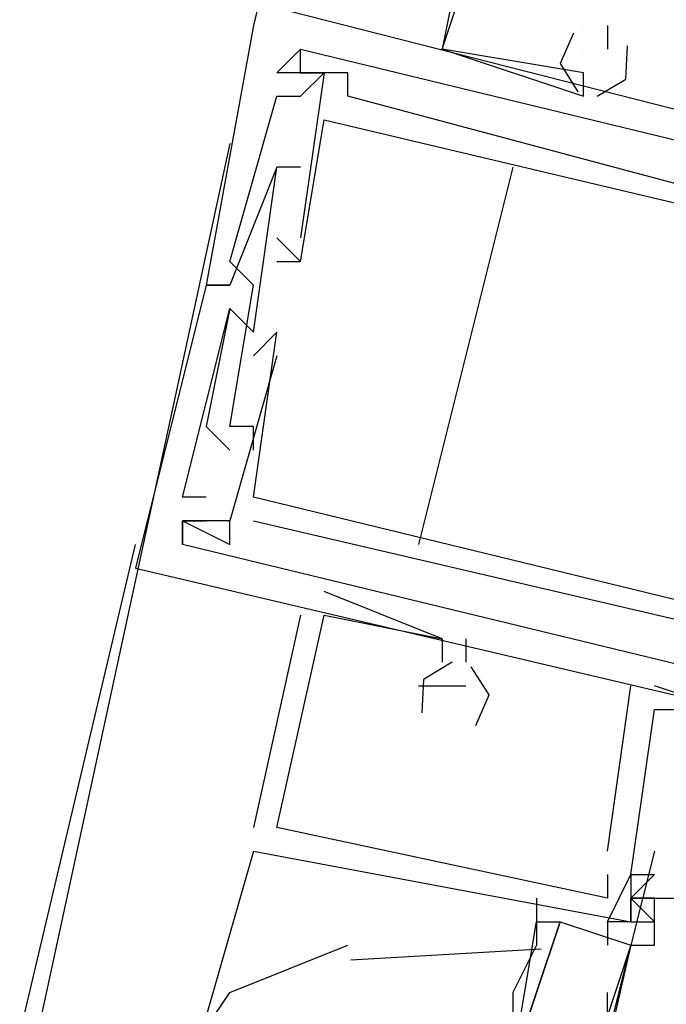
# Model space of a CAD drawing. Header units: feet. Extents: x -79 to 198, y -22 to 181.
# Tile 156 of 256: x 119.135 to 119.5, y 83.318 to 83.874. Entities that reach past the tile are written whole.
import ezdxf

# ---------------------------------------------------------------- set-up
doc = ezdxf.new("R2010")
doc.units = ezdxf.units.FT
doc.layers.add('A-LINEA', color=7, linetype='CONTINUOUS')

msp = doc.modelspace()

# ---------------------------------------------------------------- linework, layer by layer
at = {"layer": 'A-LINEA'}
for p, q in [((120.92, 90.8044), (119.2667, 83.8711)), ((119.2667, 83.8711), (119.2667, 83.8711)), ((119.2667, 83.8711), (119.2667, 83.8711)), ((119.2667, 83.8711), (119.2667, 83.8711)), ((119.4533, 83.8711), (119.4533, 83.8711)), ((119.4533, 83.8711), (119.4533, 83.8711)), ((119.4533, 83.8711), (119.4533, 83.8711)), ((119.4533, 83.8711), (119.4533, 83.8711)), ((119.4533, 83.8711), (119.4533, 83.8711)), ((119.4533, 83.8711), (119.4533, 83.8711)), ((119.4667, 83.8711), (119.4667, 83.8578)), ((119.4667, 83.8711), (119.4667, 83.8711)), ((119.4667, 83.8711), (119.4667, 83.8578)), ((119.4667, 83.8711), (119.4667, 83.8711)), ((119.4667, 83.8711), (119.4667, 83.8578)), ((119.4667, 83.8711), (119.4667, 83.8711)), ((119.2933, 83.8578), (119.2933, 83.8578)), ((119.2933, 83.8578), (119.2933, 83.8578)), ((119.2933, 83.8578), (119.2933, 83.8578)), ((119.2933, 83.8578), (119.2933, 83.8578)), ((119.2933, 83.8578), (119.2933, 83.8578)), ((119.2933, 83.8578), (119.2933, 83.8578)), ((119.3733, 83.8578), (119.3733, 83.8578)), ((119.3733, 83.8578), (119.3733, 83.8578)), ((119.3733, 83.8578), (119.3733, 83.8578)), ((119.3733, 83.8578), (119.3733, 83.8578)), ((119.3733, 83.8578), (119.3733, 83.8578)), ((119.3733, 83.8578), (119.3733, 83.8578)), ((119.4533, 83.8578), (119.4533, 83.8578)), ((119.4533, 83.8578), (119.4533, 83.8578)), ((119.4533, 83.8578), (119.4533, 83.8578)), ((119.4667, 83.8578), (119.4667, 83.8578)), ((119.4667, 83.8578), (119.4667, 83.8578)), ((119.4667, 83.8578), (119.4667, 83.8578)), ((119.28, 83.8444), (119.28, 83.8444)), ((119.28, 83.8444), (119.28, 83.8444)), ((119.28, 83.8444), (119.28, 83.8444)), ((119.28, 83.8444), (119.28, 83.8444)), ((119.28, 83.8444), (119.28, 83.8444)), ((119.28, 83.8444), (119.28, 83.8444)), ((119.2933, 83.8444), (119.2933, 83.8444)), ((119.2933, 83.8444), (119.2933, 83.8444)), ((119.2933, 83.8444), (119.2933, 83.8444)), ((119.2933, 83.8444), (119.2933, 83.8444)), ((119.2933, 83.8444), (119.2933, 83.8444)), ((119.2933, 83.8444), (119.2933, 83.8444)), ((119.2933, 83.8444), (119.2933, 83.8444)), ((119.2933, 83.8444), (119.2933, 83.8444)), ((119.2933, 83.8444), (119.2933, 83.8444)), ((119.3067, 83.8444), (119.3067, 83.8444)), ((119.3067, 83.8444), (119.3067, 83.8444)), ((119.3067, 83.8444), (119.3067, 83.8444)), ((119.3067, 83.8444), (119.3067, 83.8444)), ((119.3067, 83.8444), (119.3067, 83.8444)), ((119.3067, 83.8444), (119.3067, 83.8444)), ((119.32, 83.8444), (119.32, 83.8444)), ((119.32, 83.8444), (119.32, 83.8444)), ((119.32, 83.8444), (119.32, 83.8444)), ((119.4533, 83.8444), (119.4533, 83.8444)), ((119.4533, 83.8444), (119.4533, 83.8444)), ((119.4533, 83.8444), (119.4533, 83.8444)), ((119.4533, 83.8444), (119.4533, 83.8444)), ((119.4533, 83.8444), (119.4533, 83.8444)), ((119.4533, 83.8444), (119.4533, 83.8444)), ((119.28, 83.8311), (119.28, 83.8311)), ((119.28, 83.8311), (119.28, 83.8311)), ((119.28, 83.8311), (119.28, 83.8311)), ((119.2933, 83.8311), (119.2933, 83.8311)), ((119.2933, 83.8311), (119.2933, 83.8311)), ((119.2933, 83.8311), (119.2933, 83.8311)), ((119.32, 83.8311), (119.32, 83.8311)), ((119.32, 83.8311), (119.32, 83.8311)), ((119.32, 83.8311), (119.32, 83.8311)), ((119.4533, 83.8311), (119.4533, 83.8311)), ((119.4533, 83.8311), (119.4533, 83.8311)), ((119.4533, 83.8311), (119.4533, 83.8311)), ((119.3067, 83.8178), (119.3067, 83.8178)), ((119.3067, 83.8178), (119.3067, 83.8178)), ((119.3067, 83.8178), (119.3067, 83.8178)), ((119.2533, 83.8044), (119.1467, 83.3111)), ((119.28, 83.7911), (119.28, 83.7911)), ((119.28, 83.7911), (119.28, 83.7911)), ((119.28, 83.7911), (119.28, 83.7911)), ((119.28, 83.7911), (119.28, 83.7911)), ((119.28, 83.7911), (119.28, 83.7911)), ((119.28, 83.7911), (119.28, 83.7911)), ((119.2933, 83.7911), (119.2933, 83.7911)), ((119.2933, 83.7911), (119.2933, 83.7911)), ((119.2933, 83.7911), (119.2933, 83.7911)), ((119.4133, 83.7911), (119.36, 83.5778)), ((119.2933, 83.7378), (119.28, 83.7511)), ((119.28, 83.7511), (119.28, 83.7511)), ((119.2933, 83.7378), (119.28, 83.7511)), ((119.28, 83.7511), (119.28, 83.7511)), ((119.2933, 83.7378), (119.28, 83.7511)), ((119.28, 83.7511), (119.28, 83.7511)), ((119.2933, 83.7511), (119.2933, 83.7511)), ((119.2933, 83.7511), (119.2933, 83.7511)), ((119.2933, 83.7511), (119.2933, 83.7511)), ((119.2533, 83.7378), (119.2533, 83.7378)), ((119.2533, 83.7378), (119.2533, 83.7378)), ((119.2533, 83.7378), (119.2533, 83.7378)), ((119.28, 83.7378), (119.28, 83.7378)), ((119.28, 83.7378), (119.28, 83.7378)), ((119.28, 83.7378), (119.28, 83.7378)), ((119.2933, 83.7378), (119.2933, 83.7378)), ((119.2933, 83.7378), (119.2933, 83.7378)), ((119.2933, 83.7378), (119.2933, 83.7378)), ((119.2933, 83.7378), (119.2933, 83.7378)), ((119.2933, 83.7378), (119.2933, 83.7378)), ((119.2933, 83.7378), (119.2933, 83.7378)), ((119.24, 83.7244), (119.24, 83.7244)), ((119.24, 83.7244), (119.24, 83.7244)), ((119.24, 83.7244), (119.24, 83.7244)), ((119.24, 83.7244), (119.24, 83.7244)), ((119.24, 83.7244), (119.24, 83.7244)), ((119.24, 83.7244), (119.24, 83.7244)), ((119.2533, 83.7244), (119.2533, 83.7244)), ((119.2533, 83.7244), (119.2533, 83.7244)), ((119.2533, 83.7244), (119.2533, 83.7244)), ((119.2533, 83.7244), (119.2533, 83.7244)), ((119.2533, 83.7244), (119.2533, 83.7244)), ((119.2533, 83.7244), (119.2533, 83.7244)), ((119.2667, 83.7244), (119.2667, 83.7244)), ((119.2667, 83.7244), (119.2667, 83.7244)), ((119.2667, 83.7244), (119.2667, 83.7244)), ((119.2533, 83.7111), (119.2533, 83.7111)), ((119.2533, 83.7111), (119.2533, 83.7111)), ((119.2533, 83.7111), (119.2533, 83.7111)), ((119.2533, 83.7111), (119.2533, 83.7111)), ((119.2533, 83.7111), (119.2533, 83.7111)), ((119.2533, 83.7111), (119.2533, 83.7111)), ((119.2667, 83.6978), (119.2667, 83.6978)), ((119.2667, 83.6978), (119.2667, 83.6978)), ((119.2667, 83.6978), (119.2667, 83.6978)), ((119.28, 83.6978), (119.28, 83.6978)), ((119.28, 83.6978), (119.28, 83.6978)), ((119.28, 83.6978), (119.28, 83.6978)), ((119.28, 83.6978), (119.28, 83.6978)), ((119.28, 83.6978), (119.28, 83.6978)), ((119.28, 83.6978), (119.28, 83.6978)), ((119.2667, 83.6844), (119.2667, 83.6844)), ((119.2667, 83.6844), (119.2667, 83.6844)), ((119.2667, 83.6844), (119.2667, 83.6844)), ((119.2667, 83.6844), (119.2667, 83.6844)), ((119.2667, 83.6844), (119.2667, 83.6844)), ((119.2667, 83.6844), (119.2667, 83.6844)), ((119.28, 83.6844), (119.28, 83.6844)), ((119.28, 83.6844), (119.28, 83.6844)), ((119.28, 83.6844), (119.28, 83.6844)), ((119.28, 83.6844), (119.28, 83.6844)), ((119.28, 83.6844), (119.28, 83.6844)), ((119.28, 83.6844), (119.28, 83.6844)), ((119.24, 83.6444), (119.24, 83.6444)), ((119.24, 83.6444), (119.24, 83.6444)), ((119.24, 83.6444), (119.24, 83.6444)), ((119.2533, 83.6444), (119.2533, 83.6444)), ((119.2533, 83.6444), (119.2533, 83.6444)), ((119.2533, 83.6444), (119.2533, 83.6444)), ((119.2533, 83.6444), (119.2533, 83.6444)), ((119.2533, 83.6444), (119.2533, 83.6444)), ((119.2533, 83.6444), (119.2533, 83.6444)), ((119.2667, 83.6444), (119.2667, 83.6444)), ((119.2667, 83.6444), (119.2667, 83.6444)), ((119.2667, 83.6444), (119.2667, 83.6444)), ((119.2533, 83.6311), (119.2533, 83.6311)), ((119.2533, 83.6311), (119.2533, 83.6311)), ((119.2533, 83.6311), (119.2533, 83.6311)), ((119.2667, 83.6311), (119.2667, 83.6311)), ((119.2667, 83.6311), (119.2667, 83.6311)), ((119.2667, 83.6311), (119.2667, 83.6311)), ((119.2267, 83.6044), (119.2267, 83.6044)), ((119.2267, 83.6044), (119.2267, 83.6044)), ((119.2267, 83.6044), (119.2267, 83.6044)), ((119.24, 83.6044), (119.24, 83.6044)), ((119.24, 83.6044), (119.24, 83.6044)), ((119.24, 83.6044), (119.24, 83.6044)), ((119.2667, 83.6044), (119.2667, 83.6044)), ((119.2667, 83.6044), (119.2667, 83.6044)), ((119.2667, 83.6044), (119.2667, 83.6044)), ((119.2667, 83.6044), (119.2667, 83.6044)), ((119.2667, 83.6044), (119.2667, 83.6044)), ((119.2667, 83.6044), (119.2667, 83.6044)), ((119.2267, 83.5911), (119.2267, 83.5911)), ((119.2267, 83.5911), (119.2267, 83.5911)), ((119.2267, 83.5911), (119.2267, 83.5911)), ((119.2267, 83.5911), (119.2267, 83.5911)), ((119.2267, 83.5911), (119.2267, 83.5911)), ((119.2267, 83.5911), (119.2267, 83.5911)), ((119.2267, 83.5911), (119.2267, 83.5911)), ((119.2267, 83.5911), (119.2267, 83.5911)), ((119.2267, 83.5911), (119.2267, 83.5911)), ((119.2267, 83.5911), (119.2267, 83.5911)), ((119.2267, 83.5911), (119.2267, 83.5911)), ((119.2267, 83.5911), (119.2267, 83.5911)), ((119.2267, 83.5911), (119.2267, 83.5911)), ((119.2267, 83.5911), (119.2267, 83.5911)), ((119.2267, 83.5911), (119.2267, 83.5911)), ((119.24, 83.5911), (119.24, 83.5911)), ((119.24, 83.5911), (119.24, 83.5911)), ((119.24, 83.5911), (119.24, 83.5911)), ((119.2533, 83.5911), (119.2533, 83.5911)), ((119.2533, 83.5911), (119.2533, 83.5911)), ((119.2533, 83.5911), (119.2533, 83.5911)), ((119.2533, 83.5911), (119.2533, 83.5911)), ((119.2533, 83.5911), (119.2533, 83.5911)), ((119.2533, 83.5911), (119.2533, 83.5911)), ((119.2533, 83.5911), (119.2533, 83.5911)), ((119.2533, 83.5911), (119.2533, 83.5911)), ((119.2533, 83.5911), (119.2533, 83.5911)), ((119.2533, 83.5911), (119.2533, 83.5911)), ((119.2533, 83.5911), (119.2533, 83.5911)), ((119.2533, 83.5911), (119.2533, 83.5911)), ((119.2667, 83.5911), (119.2667, 83.5911)), ((119.2667, 83.5911), (119.2667, 83.5911)), ((119.2667, 83.5911), (119.2667, 83.5911)), ((119.2667, 83.5911), (119.2667, 83.5911)), ((119.2667, 83.5911), (119.2667, 83.5911)), ((119.2667, 83.5911), (119.2667, 83.5911)), ((117.56, 76.6311), (119.2, 83.5778)), ((119.2267, 83.5778), (119.2267, 83.5778)), ((119.2267, 83.5778), (119.2267, 83.5778)), ((119.2267, 83.5778), (119.2267, 83.5778)), ((119.2267, 83.5778), (119.2267, 83.5778)), ((119.2267, 83.5778), (119.2267, 83.5778)), ((119.2267, 83.5778), (119.2267, 83.5778)), ((119.2267, 83.5778), (119.2267, 83.5778)), ((119.2267, 83.5778), (119.2267, 83.5778)), ((119.2267, 83.5778), (119.2267, 83.5778)), ((119.2533, 83.5778), (119.2533, 83.5778)), ((119.2533, 83.5778), (119.2533, 83.5778)), ((119.2533, 83.5778), (119.2533, 83.5778)), ((119.2533, 83.5778), (119.2533, 83.5778)), ((119.2533, 83.5778), (119.2533, 83.5778)), ((119.2533, 83.5778), (119.2533, 83.5778)), ((119.2, 83.5644), (119.2, 83.5644)), ((119.2, 83.5644), (119.2, 83.5644)), ((119.2, 83.5644), (119.2, 83.5644)), ((119.3733, 83.5244), (119.3067, 83.5511)), ((119.3067, 83.5511), (119.3067, 83.5511)), ((119.3733, 83.5244), (119.3067, 83.5511)), ((119.3067, 83.5511), (119.3067, 83.5511)), ((119.3733, 83.5244), (119.3067, 83.5511)), ((119.3067, 83.5511), (119.3067, 83.5511)), ((119.2933, 83.5378), (119.2667, 83.4178)), ((119.2933, 83.5378), (119.2667, 83.4178)), ((119.2933, 83.5378), (119.2667, 83.4178)), ((119.2933, 83.5378), (119.2933, 83.5378)), ((119.2933, 83.5378), (119.2933, 83.5378)), ((119.2933, 83.5378), (119.2933, 83.5378)), ((119.3067, 83.5378), (119.3067, 83.5378)), ((119.3067, 83.5378), (119.3067, 83.5378)), ((119.3067, 83.5378), (119.3067, 83.5378)), ((119.3067, 83.5378), (119.3067, 83.5378)), ((119.3067, 83.5378), (119.3067, 83.5378)), ((119.3067, 83.5378), (119.3067, 83.5378)), ((119.3733, 83.5244), (119.3733, 83.5244)), ((119.3733, 83.5244), (119.3733, 83.5244)), ((119.3733, 83.5244), (119.3733, 83.5244)), ((119.3733, 83.5244), (119.3733, 83.5244)), ((119.3733, 83.5244), (119.3733, 83.5244)), ((119.3733, 83.5244), (119.3733, 83.5244)), ((119.3867, 83.5244), (119.3867, 83.5111)), ((119.3867, 83.5244), (119.3867, 83.5244)), ((119.3867, 83.5244), (119.3867, 83.5111)), ((119.3867, 83.5244), (119.3867, 83.5244)), ((119.3867, 83.5244), (119.3867, 83.5111)), ((119.3867, 83.5244), (119.3867, 83.5244)), ((119.3733, 83.5111), (119.3733, 83.5111)), ((119.3733, 83.5111), (119.3733, 83.5111)), ((119.3733, 83.5111), (119.3733, 83.5111)), ((119.3867, 83.5111), (119.3867, 83.5111)), ((119.3867, 83.5111), (119.3867, 83.5111)), ((119.3867, 83.5111), (119.3867, 83.5111)), ((119.36, 83.4978), (119.36, 83.4978)), ((119.36, 83.4978), (119.36, 83.4978)), ((119.36, 83.4978), (119.36, 83.4978)), ((119.3733, 83.4978), (119.3733, 83.4978)), ((119.3733, 83.4978), (119.3733, 83.4978)), ((119.3733, 83.4978), (119.3733, 83.4978)), ((119.3867, 83.4978), (119.3867, 83.4978)), ((119.3867, 83.4978), (119.3867, 83.4978)), ((119.3867, 83.4978), (119.3867, 83.4978)), ((119.4667, 83.4044), (119.48, 83.4978)), ((119.4667, 83.4044), (119.48, 83.4978)), ((119.4667, 83.4044), (119.48, 83.4978)), ((119.48, 83.4978), (119.48, 83.4978)), ((119.48, 83.4978), (119.48, 83.4978)), ((119.48, 83.4978), (119.48, 83.4978)), ((119.4933, 83.4978), (119.4933, 83.4978)), ((119.4933, 83.4978), (119.4933, 83.4978)), ((119.4933, 83.4978), (119.4933, 83.4978)), ((119.4933, 83.4844), (119.4933, 83.4844)), ((119.4933, 83.4844), (119.4933, 83.4844)), ((119.4933, 83.4844), (119.4933, 83.4844)), ((119.4933, 83.4844), (119.4933, 83.4844)), ((119.4933, 83.4844), (119.4933, 83.4844)), ((119.4933, 83.4844), (119.4933, 83.4844)), ((119.2667, 83.4178), (119.2667, 83.4178)), ((119.2667, 83.4178), (119.2667, 83.4178)), ((119.2667, 83.4178), (119.2667, 83.4178)), ((119.28, 83.4178), (119.28, 83.4178)), ((119.28, 83.4178), (119.28, 83.4178)), ((119.28, 83.4178), (119.28, 83.4178)), ((119.2667, 83.4044), (119.24, 83.3111)), ((119.2667, 83.4044), (119.2667, 83.4044)), ((119.2667, 83.4044), (119.2667, 83.4044)), ((119.2667, 83.4044), (119.2667, 83.4044)), ((119.2667, 83.4044), (119.2667, 83.4044)), ((119.2667, 83.4044), (119.2667, 83.4044)), ((119.2667, 83.4044), (119.2667, 83.4044)), ((119.4667, 83.4044), (119.4667, 83.4044)), ((119.4667, 83.4044), (119.4667, 83.4044)), ((119.4667, 83.4044), (119.4667, 83.4044)), ((119.4933, 83.4044), (119.48, 83.3511)), ((119.4933, 83.4044), (119.4933, 83.4044)), ((119.4667, 83.3911), (119.4667, 83.3911)), ((119.4667, 83.3911), (119.4667, 83.3911)), ((119.4667, 83.3911), (119.4667, 83.3911)), ((119.48, 83.3911), (119.4933, 83.3911)), ((119.48, 83.3911), (119.48, 83.3911)), ((119.48, 83.3911), (119.48, 83.3911)), ((119.48, 83.3911), (119.48, 83.3911)), ((119.48, 83.3911), (119.4933, 83.3911)), ((119.48, 83.3911), (119.48, 83.3911)), ((119.48, 83.3911), (119.48, 83.3911)), ((119.48, 83.3911), (119.48, 83.3911)), ((119.48, 83.3911), (119.4933, 83.3911)), ((119.48, 83.3911), (119.48, 83.3911)), ((119.48, 83.3911), (119.48, 83.3911)), ((119.48, 83.3911), (119.48, 83.3911)), ((119.4267, 83.3778), (119.4267, 83.3644)), ((119.4667, 83.3778), (119.4667, 83.3778)), ((119.4667, 83.3778), (119.4667, 83.3778)), ((119.4667, 83.3778), (119.4667, 83.3778)), ((119.48, 83.3778), (119.48, 83.3778)), ((119.48, 83.3778), (119.48, 83.3778)), ((119.48, 83.3778), (119.48, 83.3778)), ((119.4933, 83.3778), (119.4933, 83.3778)), ((119.4667, 83.3644), (119.4667, 83.3511)), ((119.4667, 83.3644), (119.4667, 83.3644)), ((119.4667, 83.3644), (119.4667, 83.3644)), ((119.4667, 83.3644), (119.4667, 83.3644)), ((119.48, 83.3644), (119.4933, 83.3644)), ((119.48, 83.3644), (119.48, 83.3644)), ((119.48, 83.3644), (119.48, 83.3644)), ((119.48, 83.3644), (119.4933, 83.3644)), ((119.48, 83.3644), (119.48, 83.3644)), ((119.48, 83.3644), (119.48, 83.3644)), ((119.48, 83.3644), (119.4933, 83.3644)), ((119.48, 83.3644), (119.48, 83.3644)), ((119.48, 83.3644), (119.48, 83.3644)), ((119.48, 83.3511), (119.4533, 83.2711)), ((119.48, 83.3511), (119.48, 83.3511)), ((119.48, 83.3511), (119.48, 83.3511)), ((119.48, 83.3511), (119.48, 83.3511)), ((119.4933, 83.3511), (119.4933, 83.3511)), ((119.4293, 83.349), (119.3217, 83.3428)), ((119.2533, 83.3244), (119.2533, 83.3244)), ((119.4667, 83.2978), (119.4667, 83.3244))]:
    msp.add_line(p, q, dxfattribs=at)
for points in [[(119.4, 83.9911), (119.3733, 83.8578), (119.4533, 83.8311), (119.4533, 83.8444)], [(119.4, 83.9911), (119.3733, 83.8578), (119.4533, 83.8311), (119.4533, 83.8444)], [(119.4, 83.9911), (119.3733, 83.8578), (119.4533, 83.8311), (119.4533, 83.8444)], [(119.4533, 83.8444), (119.3733, 83.8578), (119.4133, 83.9778), (119.6, 83.9378), (119.6, 83.9111), (119.6, 83.9111)], [(119.4533, 83.8444), (119.3733, 83.8578), (119.4133, 83.9778), (119.6, 83.9378), (119.6, 83.9111), (119.6, 83.9111)], [(119.4533, 83.8444), (119.3733, 83.8578), (119.4133, 83.9778), (119.6, 83.9378), (119.6, 83.9111), (119.6, 83.9111)], [(119.9333, 83.7111), (119.9467, 83.7111), (119.2667, 83.8844)], [(119.9333, 83.7111), (119.9467, 83.7111), (119.2667, 83.8844)], [(119.9333, 83.7111), (119.9467, 83.7111), (119.2667, 83.8844)], [(119.2667, 83.8711), (119.24, 83.7244), (119.2533, 83.7244)], [(119.2667, 83.8711), (119.24, 83.7244), (119.2533, 83.7244)], [(119.2667, 83.8711), (119.24, 83.7244), (119.2533, 83.7244)], [(119.4476, 83.8668), (119.4401, 83.8496), (119.4501, 83.8337)], [(119.4476, 83.8668), (119.4401, 83.8496), (119.4501, 83.8337)], [(119.4476, 83.8668), (119.4401, 83.8496), (119.4501, 83.8337)], [(119.7333, 83.7511), (119.72, 83.7511), (119.72, 83.7244), (119.32, 83.8311), (119.32, 83.8444), (119.2933, 83.8444), (119.2933, 83.8578), (119.28, 83.8444)], [(119.28, 83.8444), (119.2933, 83.8578), (119.7333, 83.7511), (119.7333, 83.7378), (119.72, 83.7378)], [(119.7333, 83.7511), (119.72, 83.7511), (119.72, 83.7244), (119.32, 83.8311), (119.32, 83.8444), (119.2933, 83.8444), (119.2933, 83.8578), (119.28, 83.8444)], [(119.28, 83.8444), (119.2933, 83.8578), (119.7333, 83.7511), (119.7333, 83.7378), (119.72, 83.7378)], [(119.7333, 83.7511), (119.72, 83.7511), (119.72, 83.7244), (119.32, 83.8311), (119.32, 83.8444), (119.2933, 83.8444), (119.2933, 83.8578), (119.28, 83.8444)], [(119.28, 83.8444), (119.2933, 83.8578), (119.7333, 83.7511), (119.7333, 83.7378), (119.72, 83.7378)], [(119.461, 83.8311), (119.4771, 83.8408), (119.4781, 83.8596)], [(119.461, 83.8311), (119.4771, 83.8408), (119.4781, 83.8596)], [(119.461, 83.8311), (119.4771, 83.8408), (119.4781, 83.8596)], [(119.2667, 83.6311), (119.2667, 83.6444), (119.2533, 83.6444), (119.2667, 83.7244), (119.2533, 83.7378), (119.28, 83.8311), (119.2933, 83.8311), (119.3067, 83.8444), (119.28, 83.8444)], [(119.2667, 83.6311), (119.2667, 83.6444), (119.2533, 83.6444), (119.2667, 83.7244), (119.2533, 83.7378), (119.28, 83.8311), (119.2933, 83.8311), (119.3067, 83.8444), (119.28, 83.8444)], [(119.2667, 83.6311), (119.2667, 83.6444), (119.2533, 83.6444), (119.2667, 83.7244), (119.2533, 83.7378), (119.28, 83.8311), (119.2933, 83.8311), (119.3067, 83.8444), (119.28, 83.8444)], [(119.2933, 83.8444), (119.3067, 83.8444), (119.2933, 83.7511)], [(119.2933, 83.8444), (119.3067, 83.8444), (119.2933, 83.7511)], [(119.2933, 83.8444), (119.3067, 83.8444), (119.2933, 83.7511)], [(119.28, 83.7378), (119.2933, 83.7378), (119.3067, 83.8178), (119.8133, 83.6978), (119.7867, 83.6178), (119.7867, 83.6178)], [(119.28, 83.7378), (119.2933, 83.7378), (119.3067, 83.8178), (119.8133, 83.6978), (119.7867, 83.6178), (119.7867, 83.6178)], [(119.28, 83.7378), (119.2933, 83.7378), (119.3067, 83.8178), (119.8133, 83.6978), (119.7867, 83.6178), (119.7867, 83.6178)], [(119.2933, 83.7911), (119.28, 83.7911), (119.2533, 83.7244), (119.24, 83.7244), (119.2, 83.5644), (119.88, 83.4044), (119.88, 83.4178), (119.8667, 83.4178)], [(119.2933, 83.7911), (119.28, 83.7911), (119.2533, 83.7244), (119.24, 83.7244), (119.2, 83.5644), (119.88, 83.4044), (119.88, 83.4178), (119.8667, 83.4178)], [(119.2933, 83.7911), (119.28, 83.7911), (119.2533, 83.7244), (119.24, 83.7244), (119.2, 83.5644), (119.88, 83.4044), (119.88, 83.4178), (119.8667, 83.4178)], [(119.24, 83.6044), (119.2267, 83.6044), (119.2533, 83.7111), (119.2667, 83.6978), (119.28, 83.7911)], [(119.24, 83.6044), (119.2267, 83.6044), (119.2533, 83.7111), (119.2667, 83.6978), (119.28, 83.7911)], [(119.24, 83.6044), (119.2267, 83.6044), (119.2533, 83.7111), (119.2667, 83.6978), (119.28, 83.7911)], [(119.2533, 83.7111), (119.24, 83.6444), (119.2533, 83.6311)], [(119.2533, 83.7111), (119.24, 83.6444), (119.2533, 83.6311)], [(119.2533, 83.7111), (119.24, 83.6444), (119.2533, 83.6311)], [(119.76, 83.4444), (119.7733, 83.4844), (119.76, 83.4844), (119.7867, 83.5644), (119.7867, 83.5778), (119.7867, 83.5778), (119.76, 83.4844), (119.2667, 83.6044), (119.28, 83.6978), (119.2667, 83.6844)], [(119.76, 83.4444), (119.7733, 83.4844), (119.76, 83.4844), (119.7867, 83.5644), (119.7867, 83.5778), (119.7867, 83.5778), (119.76, 83.4844), (119.2667, 83.6044), (119.28, 83.6978), (119.2667, 83.6844)], [(119.76, 83.4444), (119.7733, 83.4844), (119.76, 83.4844), (119.7867, 83.5644), (119.7867, 83.5778), (119.7867, 83.5778), (119.76, 83.4844), (119.2667, 83.6044), (119.28, 83.6978), (119.2667, 83.6844)], [(119.76, 83.4444), (119.7733, 83.4844), (119.76, 83.4844), (119.7867, 83.5644), (119.7867, 83.5778), (119.7867, 83.5778), (119.76, 83.4844), (119.2667, 83.6044), (119.28, 83.6978), (119.2667, 83.6844)], [(119.76, 83.4444), (119.7733, 83.4844), (119.76, 83.4844), (119.7867, 83.5644), (119.7867, 83.5778), (119.7867, 83.5778), (119.76, 83.4844), (119.2667, 83.6044), (119.28, 83.6978), (119.2667, 83.6844)], [(119.76, 83.4444), (119.7733, 83.4844), (119.76, 83.4844), (119.7867, 83.5644), (119.7867, 83.5778), (119.7867, 83.5778), (119.76, 83.4844), (119.2667, 83.6044), (119.28, 83.6978), (119.2667, 83.6844)], [(119.28, 83.6844), (119.2533, 83.5911), (119.2267, 83.5911), (119.2267, 83.5778)], [(119.28, 83.6844), (119.2533, 83.5911), (119.2267, 83.5911), (119.2267, 83.5778)], [(119.28, 83.6844), (119.2533, 83.5911), (119.2267, 83.5911), (119.2267, 83.5778)], [(119.28, 83.6844), (119.2533, 83.5911), (119.2267, 83.5911), (119.2267, 83.5778)], [(119.28, 83.6844), (119.2533, 83.5911), (119.2267, 83.5911), (119.2267, 83.5778)], [(119.28, 83.6844), (119.2533, 83.5911), (119.2267, 83.5911), (119.2267, 83.5778)], [(119.8133, 83.6578), (119.76, 83.4444), (119.68, 83.4711), (119.68, 83.4978), (119.6667, 83.4978), (119.6667, 83.4844), (119.68, 83.4844), (119.6667, 83.4711), (119.2267, 83.5778), (119.2267, 83.5911), (119.24, 83.5911)], [(119.8133, 83.6578), (119.76, 83.4444), (119.68, 83.4711), (119.68, 83.4978), (119.6667, 83.4978), (119.6667, 83.4844), (119.68, 83.4844), (119.6667, 83.4711), (119.2267, 83.5778), (119.2267, 83.5911), (119.24, 83.5911)], [(119.8133, 83.6578), (119.76, 83.4444), (119.68, 83.4711), (119.68, 83.4978), (119.6667, 83.4978), (119.6667, 83.4844), (119.68, 83.4844), (119.6667, 83.4711), (119.2267, 83.5778), (119.2267, 83.5911), (119.24, 83.5911)], [(119.2267, 83.5911), (119.2533, 83.5778), (119.2533, 83.5911)], [(119.2267, 83.5911), (119.2533, 83.5778), (119.2533, 83.5911)], [(119.2267, 83.5911), (119.2533, 83.5778), (119.2533, 83.5911)], [(119.2267, 83.5911), (119.2533, 83.5778), (119.2533, 83.5911)], [(119.2267, 83.5911), (119.2533, 83.5778), (119.2533, 83.5911)], [(119.2267, 83.5911), (119.2533, 83.5778), (119.2533, 83.5911)], [(119.2667, 83.5911), (119.6667, 83.4978), (119.6533, 83.4844)], [(119.2667, 83.5911), (119.6667, 83.4978), (119.6533, 83.4844)], [(119.2667, 83.5911), (119.6667, 83.4978), (119.6533, 83.4844)], [(119.2667, 83.5911), (119.6667, 83.4978), (119.6533, 83.4844)], [(119.2667, 83.5911), (119.6667, 83.4978), (119.6533, 83.4844)], [(119.2667, 83.5911), (119.6667, 83.4978), (119.6533, 83.4844)], [(119.4667, 83.3911), (119.4667, 83.3778), (119.28, 83.4178), (119.3067, 83.5378), (119.3733, 83.5244), (119.3733, 83.5111)], [(119.4667, 83.3911), (119.4667, 83.3778), (119.28, 83.4178), (119.3067, 83.5378), (119.3733, 83.5244), (119.3733, 83.5111)], [(119.4667, 83.3911), (119.4667, 83.3778), (119.28, 83.4178), (119.3067, 83.5378), (119.3733, 83.5244), (119.3733, 83.5111)], [(119.379, 83.5111), (119.3628, 83.5014), (119.3619, 83.4826)], [(119.379, 83.5111), (119.3628, 83.5014), (119.3619, 83.4826)], [(119.379, 83.5111), (119.3628, 83.5014), (119.3619, 83.4826)], [(119.3924, 83.4754), (119.3999, 83.4927), (119.3898, 83.5085)], [(119.3924, 83.4754), (119.3999, 83.4927), (119.3898, 83.5085)], [(119.3924, 83.4754), (119.3999, 83.4927), (119.3898, 83.5085)], [(119.36, 83.4978), (119.3733, 83.4978), (119.3733, 83.4978), (119.3867, 83.4978)], [(119.36, 83.4978), (119.3733, 83.4978), (119.3733, 83.4978), (119.3867, 83.4978)], [(119.36, 83.4978), (119.3733, 83.4978), (119.3733, 83.4978), (119.3867, 83.4978)], [(119.5333, 83.4844), (119.5333, 83.4844), (119.4933, 83.4978)], [(119.5333, 83.4844), (119.5333, 83.4844), (119.4933, 83.4978)], [(119.5333, 83.4844), (119.5333, 83.4844), (119.4933, 83.4978)], [(119.2667, 83.4044), (119.48, 83.3644), (119.48, 83.3778), (119.48, 83.3644), (119.4667, 83.3644), (119.48, 83.3911), (119.4933, 83.4844), (119.5333, 83.4844)], [(119.2667, 83.4044), (119.48, 83.3644), (119.48, 83.3778), (119.48, 83.3644), (119.4667, 83.3644), (119.48, 83.3911), (119.4933, 83.4844), (119.5333, 83.4844)], [(119.2667, 83.4044), (119.48, 83.3644), (119.48, 83.3778), (119.48, 83.3644), (119.4667, 83.3644), (119.48, 83.3911), (119.4933, 83.4844), (119.5333, 83.4844)], [(119.48, 83.3644), (119.4667, 83.3644), (119.48, 83.3911), (119.48, 83.3911), (119.48, 83.3644), (119.48, 83.3778)], [(119.48, 83.3644), (119.4667, 83.3644), (119.48, 83.3911), (119.48, 83.3911), (119.48, 83.3644), (119.48, 83.3778)], [(119.48, 83.3644), (119.4667, 83.3644), (119.48, 83.3911), (119.48, 83.3911), (119.48, 83.3644), (119.48, 83.3778)], [(119.4933, 83.3644), (119.48, 83.3778), (119.4933, 83.3911)], [(119.4933, 83.3644), (119.48, 83.3778), (119.4933, 83.3911)], [(119.4933, 83.3644), (119.48, 83.3778), (119.4933, 83.3911)], [(119.44, 83.1911), (119.48, 83.3511), (119.4933, 83.3511), (119.4933, 83.3778), (119.5067, 83.3778), (119.5333, 83.3778), (119.52, 83.3778), (119.5867, 83.3644), (119.6, 83.3644), (119.6, 83.3511), (119.6133, 83.3511), (119.6, 83.3244), (119.6133, 83.3244), (119.5733, 83.1511), (119.56, 83.1511), (119.56, 83.1778), (119.56, 83.1778)], [(119.4933, 83.3778), (119.48, 83.3778), (119.4933, 83.3778)], [(119.4933, 83.3644), (119.48, 83.3778), (119.4933, 83.3644)], [(119.4933, 83.3778), (119.48, 83.3778), (119.4933, 83.3778)], [(119.4933, 83.3778), (119.48, 83.3778), (119.4933, 83.3778)], [(119.4933, 83.3644), (119.48, 83.3778), (119.4933, 83.3644)], [(119.4933, 83.3778), (119.48, 83.3778), (119.4933, 83.3778)], [(119.4933, 83.3778), (119.48, 83.3778), (119.4933, 83.3778)], [(119.4933, 83.3644), (119.48, 83.3778), (119.4933, 83.3644)], [(119.4933, 83.3778), (119.48, 83.3778), (119.4933, 83.3778)], [(119.4267, 83.3644), (119.4267, 83.3511), (119.4133, 83.3244), (119.4133, 83.2978), (119.4133, 83.2844), (119.4133, 83.2844), (119.4, 83.2311)], [(119.4533, 83.2711), (119.4133, 83.2844), (119.44, 83.3644), (119.48, 83.3511)], [(119.4133, 83.2844), (119.4133, 83.2844), (119.4267, 83.3644), (119.44, 83.3644), (119.4133, 83.2844), (119.4133, 83.2844), (119.4133, 83.2844)], [(119.2133, 83.2578), (119.2267, 83.2844), (119.2533, 83.3244), (119.32, 83.3511)], [(119.48, 83.3511), (119.44, 83.1778), (119.4667, 83.1644)]]:
    msp.add_lwpolyline(points, dxfattribs=at)

doc.saveas('drawing.dxf')
